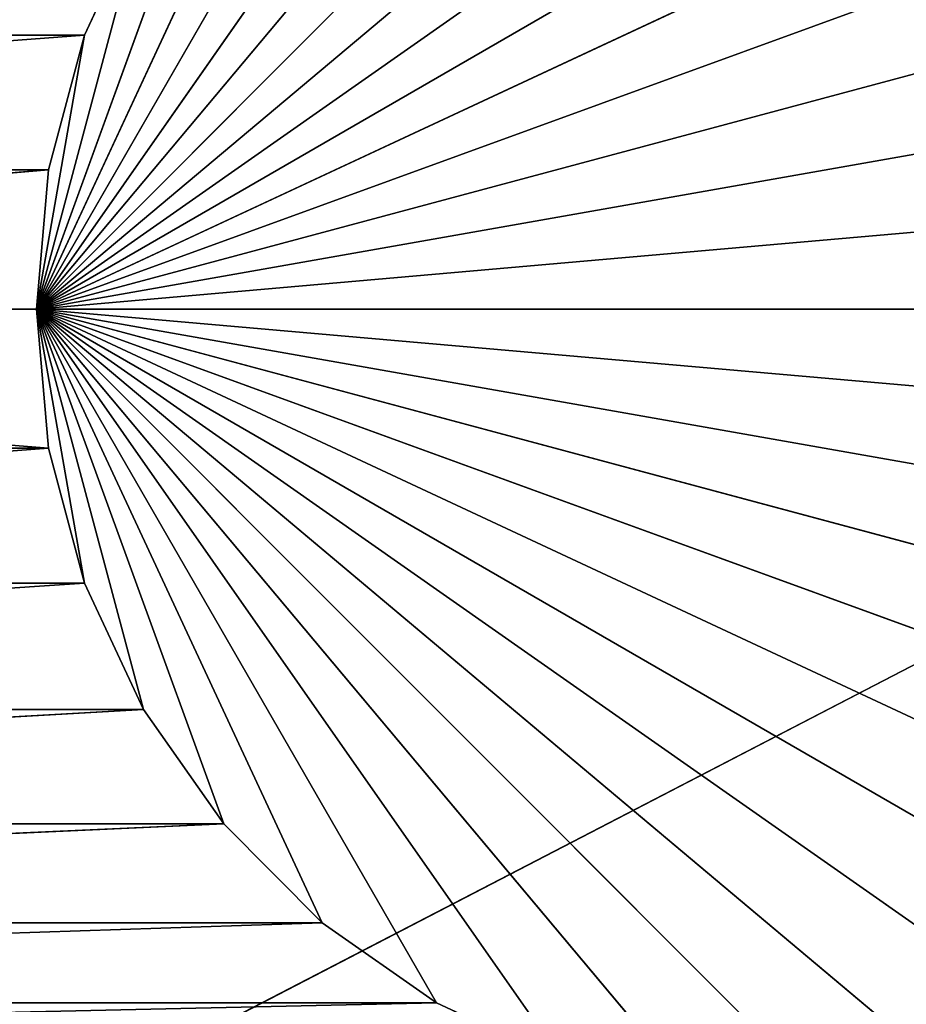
# Model space of a CAD drawing. Extents: x 226 to 378, y -30 to 313.
# Tile 160 of 256: x 290.12 to 291.81, y 240.31 to 242.19. Entities that reach past the tile are written whole.
import ezdxf

# ---------------------------------------------------------------- set-up
doc = ezdxf.new("R2010")
doc.units = 0
doc.header["$LTSCALE"] = 25.4
doc.layers.get('0').update_dxf_attribs({"color": 13, "linetype": 'CONTINUOUS'})
doc.layers.add('_NCL1_62', color=7, linetype='CONTINUOUS')
doc.layers.add('_NCL1_63', color=3, linetype='CONTINUOUS')

# ---------------------------------------------------------------- blocks, each defined once
blk = doc.blocks.new('EWON_2005CD_4005CD_COSY141')
at = {"layer": '_NCL1_62', "color": 0}
for p, q in [((114.3, 86.36, 27.94), (45.72, 50.8, 27.94)), ((114.3, 86.36, 27.94), (45.72, 50.8, 27.94)), ((87.884, 71.12, 295.148), (86.36, 72.644, 295.148)), ((87.884, 71.12, 295.148), (86.36, 72.644, 295.148)), ((87.884, 71.12, 295.148), (86.0954, 72.6209, 295.148)), ((87.884, 71.12, 295.148), (86.0954, 72.6209, 295.148)), ((87.884, 71.12, 295.148), (86.6246, 72.6209, 295.148)), ((87.884, 71.12, 295.148), (86.6246, 72.6209, 295.148)), ((87.884, 71.12, 295.148), (85.8387, 72.5521, 295.148)), ((87.884, 71.12, 295.148), (85.8387, 72.5521, 295.148)), ((87.122, 72.4398, 295.148), (86.8812, 72.5521, 295.91)), ((87.122, 72.4398, 295.148), (86.8812, 72.5521, 295.91)), ((87.122, 72.4398, 295.148), (86.8812, 72.5521, 295.148)), ((87.884, 71.12, 295.148), (86.8812, 72.5521, 295.148)), ((87.122, 72.4398, 295.148), (86.8812, 72.5521, 295.148)), ((87.884, 71.12, 295.148), (86.8812, 72.5521, 295.148)), ((87.884, 71.12, 295.148), (85.598, 72.4398, 295.148)), ((87.884, 71.12, 295.148), (85.598, 72.4398, 295.148)), ((87.122, 72.4398, 295.91), (87.122, 72.4398, 295.148)), ((87.3396, 72.2875, 295.148), (87.122, 72.4398, 295.91)), ((87.3396, 72.2875, 295.148), (87.122, 72.4398, 295.91)), ((87.3396, 72.2875, 295.148), (87.122, 72.4398, 295.148)), ((87.122, 72.4398, 295.91), (87.122, 72.4398, 295.148)), ((87.884, 71.12, 295.148), (87.122, 72.4398, 295.148)), ((87.3396, 72.2875, 295.148), (87.122, 72.4398, 295.148)), ((87.884, 71.12, 295.148), (87.122, 72.4398, 295.148)), ((87.884, 71.12, 295.148), (85.3804, 72.2875, 295.148)), ((87.884, 71.12, 295.148), (85.3804, 72.2875, 295.148)), ((87.5274, 72.0996, 295.148), (87.3396, 72.2875, 295.91)), ((87.3396, 72.2875, 295.91), (87.3396, 72.2875, 295.148)), ((87.5274, 72.0996, 295.148), (87.3396, 72.2875, 295.91)), ((87.5274, 72.0996, 295.148), (87.3396, 72.2875, 295.148)), ((87.3396, 72.2875, 295.91), (87.3396, 72.2875, 295.148)), ((87.884, 71.12, 295.148), (87.3396, 72.2875, 295.148)), ((87.5274, 72.0996, 295.148), (87.3396, 72.2875, 295.148)), ((87.884, 71.12, 295.148), (87.3396, 72.2875, 295.148)), ((87.884, 71.12, 295.148), (85.1925, 72.0996, 295.148)), ((87.884, 71.12, 295.148), (85.1925, 72.0996, 295.148)), ((87.5274, 72.0996, 295.91), (87.5274, 72.0996, 295.148)), ((87.6798, 71.882, 295.148), (87.5274, 72.0996, 295.91)), ((87.6798, 71.882, 295.148), (87.5274, 72.0996, 295.91)), ((87.6798, 71.882, 295.148), (87.5274, 72.0996, 295.148)), ((87.5274, 72.0996, 295.91), (87.5274, 72.0996, 295.148)), ((87.884, 71.12, 295.148), (87.5274, 72.0996, 295.148)), ((87.6798, 71.882, 295.148), (87.5274, 72.0996, 295.148)), ((87.884, 71.12, 295.148), (87.5274, 72.0996, 295.148)), ((87.884, 71.12, 295.148), (85.0402, 71.882, 295.148)), ((87.884, 71.12, 295.148), (85.0402, 71.882, 295.148)), ((87.6798, 71.882, 295.91), (87.6798, 71.882, 295.148)), ((87.7921, 71.6412, 295.148), (87.6798, 71.882, 295.91)), ((87.7921, 71.6412, 295.148), (87.6798, 71.882, 295.91)), ((87.7921, 71.6412, 295.148), (87.6798, 71.882, 295.148)), ((87.6798, 71.882, 295.91), (87.6798, 71.882, 295.148)), ((87.884, 71.12, 295.148), (87.6798, 71.882, 295.148)), ((87.7921, 71.6412, 295.148), (87.6798, 71.882, 295.148)), ((87.884, 71.12, 295.148), (87.6798, 71.882, 295.148)), ((87.884, 71.12, 295.148), (84.9279, 71.6412, 295.148)), ((87.884, 71.12, 295.148), (84.9279, 71.6412, 295.148)), ((87.7921, 71.6412, 295.91), (87.7921, 71.6412, 295.148)), ((87.8608, 71.3846, 295.148), (87.7921, 71.6412, 295.91)), ((87.8608, 71.3846, 295.148), (87.7921, 71.6412, 295.91)), ((87.8608, 71.3846, 295.148), (87.7921, 71.6412, 295.148)), ((87.7921, 71.6412, 295.91), (87.7921, 71.6412, 295.148)), ((87.884, 71.12, 295.148), (87.7921, 71.6412, 295.148)), ((87.8608, 71.3846, 295.148), (87.7921, 71.6412, 295.148)), ((87.884, 71.12, 295.148), (87.7921, 71.6412, 295.148)), ((87.884, 71.12, 295.148), (84.8591, 71.3846, 295.148)), ((87.884, 71.12, 295.148), (84.8591, 71.3846, 295.148)), ((87.884, 71.12, 295.148), (87.8608, 71.3846, 295.91)), ((87.8608, 71.3846, 295.91), (87.8608, 71.3846, 295.148)), ((87.884, 71.12, 295.148), (87.8608, 71.3846, 295.91)), ((87.884, 71.12, 295.148), (87.8608, 71.3846, 295.148)), ((87.8608, 71.3846, 295.91), (87.8608, 71.3846, 295.148)), ((87.884, 71.12, 295.148), (87.8608, 71.3846, 295.148)), ((87.884, 71.12, 295.148), (84.836, 71.12, 295.148)), ((87.884, 71.12, 295.148), (84.836, 71.12, 295.148)), ((87.884, 71.12, 295.148), (84.8591, 70.8554, 295.148)), ((87.884, 71.12, 295.148), (84.8591, 70.8554, 295.148)), ((87.884, 71.12, 295.148), (84.9279, 70.5988, 295.148)), ((87.884, 71.12, 295.148), (84.9279, 70.5988, 295.148)), ((87.884, 71.12, 295.148), (85.0402, 70.358, 295.148)), ((87.884, 71.12, 295.148), (85.0402, 70.358, 295.148)), ((87.884, 71.12, 295.148), (85.1925, 70.1404, 295.148)), ((87.884, 71.12, 295.148), (85.1925, 70.1404, 295.148)), ((87.884, 71.12, 295.148), (85.3804, 69.9525, 295.148)), ((87.884, 71.12, 295.148), (85.3804, 69.9525, 295.148)), ((87.884, 71.12, 295.148), (85.598, 69.8002, 295.148)), ((87.884, 71.12, 295.148), (85.598, 69.8002, 295.148)), ((87.884, 71.12, 295.148), (85.8387, 69.6879, 295.148)), ((87.884, 71.12, 295.148), (85.8387, 69.6879, 295.148)), ((87.884, 71.12, 295.148), (86.0954, 69.6192, 295.148)), ((87.884, 71.12, 295.148), (86.0954, 69.6192, 295.148)), ((87.884, 71.12, 295.148), (86.36, 69.596, 295.148)), ((87.884, 71.12, 295.148), (86.36, 69.596, 295.148)), ((87.884, 71.12, 295.148), (86.6246, 69.6192, 295.148)), ((87.884, 71.12, 295.148), (86.6246, 69.6192, 295.148)), ((87.884, 71.12, 295.148), (86.8812, 69.6879, 295.148)), ((87.884, 71.12, 295.148), (86.8812, 69.6879, 295.148)), ((87.884, 71.12, 295.148), (87.122, 69.8002, 295.148)), ((87.884, 71.12, 295.148), (87.122, 69.8002, 295.148)), ((87.884, 71.12, 295.148), (87.3396, 69.9525, 295.148)), ((87.884, 71.12, 295.148), (87.3396, 69.9525, 295.148)), ((87.884, 71.12, 295.148), (87.5274, 70.1404, 295.148)), ((87.884, 71.12, 295.148), (87.5274, 70.1404, 295.148)), ((87.884, 71.12, 295.148), (87.6798, 70.358, 295.148)), ((87.884, 71.12, 295.148), (87.6798, 70.358, 295.148)), ((87.884, 71.12, 295.148), (87.7921, 70.5988, 295.148)), ((87.884, 71.12, 295.148), (87.7921, 70.5988, 295.148)), ((87.8608, 70.8554, 295.91), (87.884, 71.12, 295.148)), ((87.8608, 70.8554, 295.91), (87.884, 71.12, 295.148)), ((87.8608, 70.8554, 295.148), (87.884, 71.12, 295.148)), ((87.8608, 70.8554, 295.148), (87.884, 71.12, 295.148)), ((87.884, 71.12, 295.148), (87.884, 71.12, 295.91)), ((87.884, 71.12, 295.148), (87.884, 71.12, 295.91)), ((87.7921, 70.5988, 295.148), (87.8608, 70.8554, 295.91)), ((87.7921, 70.5988, 295.148), (87.8608, 70.8554, 295.91)), ((87.7921, 70.5988, 295.148), (87.8608, 70.8554, 295.148)), ((87.7921, 70.5988, 295.148), (87.8608, 70.8554, 295.148)), ((87.8608, 70.8554, 295.91), (87.8608, 70.8554, 295.148)), ((87.8608, 70.8554, 295.91), (87.8608, 70.8554, 295.148)), ((87.6798, 70.358, 295.148), (87.7921, 70.5988, 295.91)), ((87.6798, 70.358, 295.148), (87.7921, 70.5988, 295.91)), ((87.6798, 70.358, 295.148), (87.7921, 70.5988, 295.148)), ((87.6798, 70.358, 295.148), (87.7921, 70.5988, 295.148)), ((87.7921, 70.5988, 295.91), (87.7921, 70.5988, 295.148)), ((87.7921, 70.5988, 295.91), (87.7921, 70.5988, 295.148))]:
    blk.add_line(p, q, dxfattribs=at)
at = {"layer": '_NCL1_63', "color": 0}
for p, q in [((86.8812, 72.5521, 295.91), (87.122, 72.4398, 295.91)), ((86.8812, 72.5521, 295.91), (87.122, 72.4398, 295.91)), ((92.1887, 72.5521, 295.91), (87.122, 72.4398, 295.91)), ((92.1887, 72.5521, 295.91), (87.122, 72.4398, 295.91)), ((87.122, 72.4398, 295.91), (87.3396, 72.2875, 295.91)), ((87.122, 72.4398, 295.91), (87.3396, 72.2875, 295.91)), ((87.122, 72.4398, 295.91), (91.948, 72.4398, 295.91)), ((87.122, 72.4398, 295.91), (91.948, 72.4398, 295.91)), ((91.948, 72.4398, 295.91), (87.3396, 72.2875, 295.91)), ((91.948, 72.4398, 295.91), (87.3396, 72.2875, 295.91)), ((87.3396, 72.2875, 295.91), (87.5274, 72.0996, 295.91)), ((87.3396, 72.2875, 295.91), (87.5274, 72.0996, 295.91)), ((87.3396, 72.2875, 295.91), (91.7304, 72.2875, 295.91)), ((87.3396, 72.2875, 295.91), (91.7304, 72.2875, 295.91)), ((91.7304, 72.2875, 295.91), (87.5274, 72.0996, 295.91)), ((91.7304, 72.2875, 295.91), (87.5274, 72.0996, 295.91)), ((87.5274, 72.0996, 295.91), (87.6798, 71.882, 295.91)), ((87.5274, 72.0996, 295.91), (87.6798, 71.882, 295.91)), ((87.5274, 72.0996, 295.91), (91.5425, 72.0996, 295.91)), ((87.5274, 72.0996, 295.91), (91.5425, 72.0996, 295.91)), ((91.5425, 72.0996, 295.91), (87.6798, 71.882, 295.91)), ((91.5425, 72.0996, 295.91), (87.6798, 71.882, 295.91)), ((87.6798, 71.882, 295.91), (87.7921, 71.6412, 295.91)), ((87.6798, 71.882, 295.91), (87.7921, 71.6412, 295.91)), ((87.6798, 71.882, 295.91), (91.3902, 71.882, 295.91)), ((87.6798, 71.882, 295.91), (91.3902, 71.882, 295.91)), ((91.3902, 71.882, 295.91), (87.7921, 71.6412, 295.91)), ((91.3902, 71.882, 295.91), (87.7921, 71.6412, 295.91)), ((87.7921, 71.6412, 295.91), (87.8608, 71.3846, 295.91)), ((87.7921, 71.6412, 295.91), (87.8608, 71.3846, 295.91)), ((87.7921, 71.6412, 295.91), (91.2779, 71.6412, 295.91)), ((87.7921, 71.6412, 295.91), (91.2779, 71.6412, 295.91)), ((91.2779, 71.6412, 295.91), (87.8608, 71.3846, 295.91)), ((91.2779, 71.6412, 295.91), (87.8608, 71.3846, 295.91)), ((87.8608, 71.3846, 295.91), (87.884, 71.12, 295.91)), ((87.8608, 71.3846, 295.91), (87.884, 71.12, 295.91)), ((87.8608, 71.3846, 295.91), (91.186, 71.12, 295.91)), ((87.8608, 71.3846, 295.91), (91.186, 71.12, 295.91)), ((87.8608, 71.3846, 295.91), (91.2091, 71.3846, 295.91)), ((87.8608, 71.3846, 295.91), (91.2091, 71.3846, 295.91)), ((87.884, 71.12, 295.91), (87.8608, 70.8554, 295.91)), ((87.884, 71.12, 295.91), (87.8608, 70.8554, 295.91)), ((91.186, 71.12, 295.91), (87.8608, 70.8554, 295.91)), ((91.186, 71.12, 295.91), (87.8608, 70.8554, 295.91)), ((87.884, 71.12, 295.91), (91.186, 71.12, 295.91)), ((87.884, 71.12, 295.91), (91.186, 71.12, 295.91)), ((87.8608, 70.8554, 295.91), (87.7921, 70.5988, 295.91)), ((87.8608, 70.8554, 295.91), (87.7921, 70.5988, 295.91)), ((91.2091, 70.8554, 295.91), (87.7921, 70.5988, 295.91)), ((91.2091, 70.8554, 295.91), (87.7921, 70.5988, 295.91)), ((87.8608, 70.8554, 295.91), (91.2091, 70.8554, 295.91)), ((87.8608, 70.8554, 295.91), (91.2091, 70.8554, 295.91)), ((87.7921, 70.5988, 295.91), (87.6798, 70.358, 295.91)), ((87.7921, 70.5988, 295.91), (87.6798, 70.358, 295.91)), ((87.7921, 70.5988, 295.91), (91.2779, 70.5988, 295.91)), ((87.7921, 70.5988, 295.91), (91.2779, 70.5988, 295.91))]:
    blk.add_line(p, q, dxfattribs=at)
at = {"layer": '_NCL1_62', "color": 7}
mesh = blk.add_polyface(dxfattribs=at)
corners = [(119.38, 20.32, 27.94), (114.3, 86.36, 27.94), (45.72, 50.8, 27.94)]
mesh.append_faces([[corners[k] for k in face] for face in [(0, 1, 2)]], dxfattribs={"color": 7})
mesh = blk.add_polyface(dxfattribs=at)
corners = [(114.3, 86.36, 27.94), (45.72, 58.42, 27.94), (45.72, 50.8, 27.94)]
mesh.append_faces([[corners[k] for k in face] for face in [(0, 1, 2)]], dxfattribs={"color": 7})
mesh = blk.add_polyface(dxfattribs=at)
corners = [(114.3, 86.36, 27.94), (45.72, 63.5, 27.94), (45.72, 58.42, 27.94)]
mesh.append_faces([[corners[k] for k in face] for face in [(0, 1, 2)]], dxfattribs={"color": 7})
mesh = blk.add_polyface(dxfattribs=at)
corners = [(114.3, 86.36, 27.94), (45.72, 71.12, 27.94), (45.72, 63.5, 27.94)]
mesh.append_faces([[corners[k] for k in face] for face in [(0, 1, 2)]], dxfattribs={"color": 7})
mesh = blk.add_polyface(dxfattribs=at)
corners = [(114.3, 86.36, 27.94), (45.72, 76.2, 27.94), (45.72, 71.12, 27.94)]
mesh.append_faces([[corners[k] for k in face] for face in [(0, 1, 2)]], dxfattribs={"color": 7})
mesh = blk.add_polyface(dxfattribs=at)
corners = [(87.884, 71.12, 295.148), (86.0954, 72.6209, 295.148), (86.36, 72.644, 295.148)]
mesh.append_faces([[corners[k] for k in face] for face in [(0, 1, 2)]], dxfattribs={"color": 7})
mesh = blk.add_polyface(dxfattribs=at)
corners = [(87.884, 71.12, 295.148), (86.36, 72.644, 295.148), (86.6246, 72.6209, 295.148)]
mesh.append_faces([[corners[k] for k in face] for face in [(0, 1, 2)]], dxfattribs={"color": 7})
mesh = blk.add_polyface(dxfattribs=at)
corners = [(87.884, 71.12, 295.148), (85.8387, 72.5521, 295.148), (86.0954, 72.6209, 295.148)]
mesh.append_faces([[corners[k] for k in face] for face in [(0, 1, 2)]], dxfattribs={"color": 7})
mesh = blk.add_polyface(dxfattribs=at)
corners = [(87.884, 71.12, 295.148), (86.6246, 72.6209, 295.148), (86.8812, 72.5521, 295.148)]
mesh.append_faces([[corners[k] for k in face] for face in [(0, 1, 2)]], dxfattribs={"color": 7})
mesh = blk.add_polyface(dxfattribs=at)
corners = [(87.884, 71.12, 295.148), (85.598, 72.4398, 295.148), (85.8387, 72.5521, 295.148)]
mesh.append_faces([[corners[k] for k in face] for face in [(0, 1, 2)]], dxfattribs={"color": 7})
mesh = blk.add_polyface(dxfattribs=at)
corners = [(87.122, 72.4398, 295.91), (87.122, 72.4398, 295.148), (86.8812, 72.5521, 295.91)]
mesh.append_faces([[corners[k] for k in face] for face in [(0, 1, 2)]], dxfattribs={"color": 7})
mesh = blk.add_polyface(dxfattribs=at)
corners = [(86.8812, 72.5521, 295.91), (87.122, 72.4398, 295.148), (86.8812, 72.5521, 295.148)]
mesh.append_faces([[corners[k] for k in face] for face in [(0, 1, 2)]], dxfattribs={"color": 7})
mesh = blk.add_polyface(dxfattribs=at)
corners = [(87.884, 71.12, 295.148), (86.8812, 72.5521, 295.148), (87.122, 72.4398, 295.148)]
mesh.append_faces([[corners[k] for k in face] for face in [(0, 1, 2)]], dxfattribs={"color": 7})
mesh = blk.add_polyface(dxfattribs=at)
corners = [(87.884, 71.12, 295.148), (85.3804, 72.2875, 295.148), (85.598, 72.4398, 295.148)]
mesh.append_faces([[corners[k] for k in face] for face in [(0, 1, 2)]], dxfattribs={"color": 7})
mesh = blk.add_polyface(dxfattribs=at)
corners = [(87.3396, 72.2875, 295.91), (87.3396, 72.2875, 295.148), (87.122, 72.4398, 295.91)]
mesh.append_faces([[corners[k] for k in face] for face in [(0, 1, 2)]], dxfattribs={"color": 7})
mesh = blk.add_polyface(dxfattribs=at)
corners = [(87.122, 72.4398, 295.91), (87.3396, 72.2875, 295.148), (87.122, 72.4398, 295.148)]
mesh.append_faces([[corners[k] for k in face] for face in [(0, 1, 2)]], dxfattribs={"color": 7})
mesh = blk.add_polyface(dxfattribs=at)
corners = [(87.884, 71.12, 295.148), (87.122, 72.4398, 295.148), (87.3396, 72.2875, 295.148)]
mesh.append_faces([[corners[k] for k in face] for face in [(0, 1, 2)]], dxfattribs={"color": 7})
mesh = blk.add_polyface(dxfattribs=at)
corners = [(87.884, 71.12, 295.148), (85.1925, 72.0996, 295.148), (85.3804, 72.2875, 295.148)]
mesh.append_faces([[corners[k] for k in face] for face in [(0, 1, 2)]], dxfattribs={"color": 7})
mesh = blk.add_polyface(dxfattribs=at)
corners = [(87.3396, 72.2875, 295.91), (87.5274, 72.0996, 295.91), (87.5274, 72.0996, 295.148)]
mesh.append_faces([[corners[k] for k in face] for face in [(0, 1, 2)]], dxfattribs={"color": 7})
mesh = blk.add_polyface(dxfattribs=at)
corners = [(87.3396, 72.2875, 295.91), (87.5274, 72.0996, 295.148), (87.3396, 72.2875, 295.148)]
mesh.append_faces([[corners[k] for k in face] for face in [(0, 1, 2)]], dxfattribs={"color": 7})
mesh = blk.add_polyface(dxfattribs=at)
corners = [(87.884, 71.12, 295.148), (87.3396, 72.2875, 295.148), (87.5274, 72.0996, 295.148)]
mesh.append_faces([[corners[k] for k in face] for face in [(0, 1, 2)]], dxfattribs={"color": 7})
mesh = blk.add_polyface(dxfattribs=at)
corners = [(87.884, 71.12, 295.148), (85.0402, 71.882, 295.148), (85.1925, 72.0996, 295.148)]
mesh.append_faces([[corners[k] for k in face] for face in [(0, 1, 2)]], dxfattribs={"color": 7})
mesh = blk.add_polyface(dxfattribs=at)
corners = [(87.5274, 72.0996, 295.91), (87.6798, 71.882, 295.91), (87.6798, 71.882, 295.148)]
mesh.append_faces([[corners[k] for k in face] for face in [(0, 1, 2)]], dxfattribs={"color": 7})
mesh = blk.add_polyface(dxfattribs=at)
corners = [(87.5274, 72.0996, 295.91), (87.6798, 71.882, 295.148), (87.5274, 72.0996, 295.148)]
mesh.append_faces([[corners[k] for k in face] for face in [(0, 1, 2)]], dxfattribs={"color": 7})
mesh = blk.add_polyface(dxfattribs=at)
corners = [(87.884, 71.12, 295.148), (87.5274, 72.0996, 295.148), (87.6798, 71.882, 295.148)]
mesh.append_faces([[corners[k] for k in face] for face in [(0, 1, 2)]], dxfattribs={"color": 7})
mesh = blk.add_polyface(dxfattribs=at)
corners = [(87.884, 71.12, 295.148), (84.9279, 71.6412, 295.148), (85.0402, 71.882, 295.148)]
mesh.append_faces([[corners[k] for k in face] for face in [(0, 1, 2)]], dxfattribs={"color": 7})
mesh = blk.add_polyface(dxfattribs=at)
corners = [(87.6798, 71.882, 295.91), (87.7921, 71.6412, 295.91), (87.7921, 71.6412, 295.148)]
mesh.append_faces([[corners[k] for k in face] for face in [(0, 1, 2)]], dxfattribs={"color": 7})
mesh = blk.add_polyface(dxfattribs=at)
corners = [(87.6798, 71.882, 295.91), (87.7921, 71.6412, 295.148), (87.6798, 71.882, 295.148)]
mesh.append_faces([[corners[k] for k in face] for face in [(0, 1, 2)]], dxfattribs={"color": 7})
mesh = blk.add_polyface(dxfattribs=at)
corners = [(87.884, 71.12, 295.148), (87.6798, 71.882, 295.148), (87.7921, 71.6412, 295.148)]
mesh.append_faces([[corners[k] for k in face] for face in [(0, 1, 2)]], dxfattribs={"color": 7})
mesh = blk.add_polyface(dxfattribs=at)
corners = [(87.884, 71.12, 295.148), (84.8591, 71.3846, 295.148), (84.9279, 71.6412, 295.148)]
mesh.append_faces([[corners[k] for k in face] for face in [(0, 1, 2)]], dxfattribs={"color": 7})
mesh = blk.add_polyface(dxfattribs=at)
corners = [(87.7921, 71.6412, 295.91), (87.8608, 71.3846, 295.91), (87.8608, 71.3846, 295.148)]
mesh.append_faces([[corners[k] for k in face] for face in [(0, 1, 2)]], dxfattribs={"color": 7})
mesh = blk.add_polyface(dxfattribs=at)
corners = [(87.7921, 71.6412, 295.91), (87.8608, 71.3846, 295.148), (87.7921, 71.6412, 295.148)]
mesh.append_faces([[corners[k] for k in face] for face in [(0, 1, 2)]], dxfattribs={"color": 7})
mesh = blk.add_polyface(dxfattribs=at)
corners = [(87.884, 71.12, 295.148), (87.7921, 71.6412, 295.148), (87.8608, 71.3846, 295.148)]
mesh.append_faces([[corners[k] for k in face] for face in [(0, 1, 2)]], dxfattribs={"color": 7})
mesh = blk.add_polyface(dxfattribs=at)
corners = [(87.884, 71.12, 295.148), (84.836, 71.12, 295.148), (84.8591, 71.3846, 295.148)]
mesh.append_faces([[corners[k] for k in face] for face in [(0, 1, 2)]], dxfattribs={"color": 7})
mesh = blk.add_polyface(dxfattribs=at)
corners = [(87.8608, 71.3846, 295.91), (87.884, 71.12, 295.91), (87.884, 71.12, 295.148)]
mesh.append_faces([[corners[k] for k in face] for face in [(0, 1, 2)]], dxfattribs={"color": 7})
mesh = blk.add_polyface(dxfattribs=at)
corners = [(87.8608, 71.3846, 295.91), (87.884, 71.12, 295.148), (87.8608, 71.3846, 295.148)]
mesh.append_faces([[corners[k] for k in face] for face in [(0, 1, 2)]], dxfattribs={"color": 7})
mesh = blk.add_polyface(dxfattribs=at)
corners = [(87.884, 71.12, 295.148), (84.8591, 70.8554, 295.148), (84.836, 71.12, 295.148)]
mesh.append_faces([[corners[k] for k in face] for face in [(0, 1, 2)]], dxfattribs={"color": 7})
mesh = blk.add_polyface(dxfattribs=at)
corners = [(87.884, 71.12, 295.148), (84.9279, 70.5988, 295.148), (84.8591, 70.8554, 295.148)]
mesh.append_faces([[corners[k] for k in face] for face in [(0, 1, 2)]], dxfattribs={"color": 7})
mesh = blk.add_polyface(dxfattribs=at)
corners = [(87.884, 71.12, 295.148), (85.0402, 70.358, 295.148), (84.9279, 70.5988, 295.148)]
mesh.append_faces([[corners[k] for k in face] for face in [(0, 1, 2)]], dxfattribs={"color": 7})
mesh = blk.add_polyface(dxfattribs=at)
corners = [(87.884, 71.12, 295.148), (85.1925, 70.1404, 295.148), (85.0402, 70.358, 295.148)]
mesh.append_faces([[corners[k] for k in face] for face in [(0, 1, 2)]], dxfattribs={"color": 7})
mesh = blk.add_polyface(dxfattribs=at)
corners = [(87.884, 71.12, 295.148), (85.3804, 69.9525, 295.148), (85.1925, 70.1404, 295.148)]
mesh.append_faces([[corners[k] for k in face] for face in [(0, 1, 2)]], dxfattribs={"color": 7})
mesh = blk.add_polyface(dxfattribs=at)
corners = [(87.884, 71.12, 295.148), (85.598, 69.8002, 295.148), (85.3804, 69.9525, 295.148)]
mesh.append_faces([[corners[k] for k in face] for face in [(0, 1, 2)]], dxfattribs={"color": 7})
mesh = blk.add_polyface(dxfattribs=at)
corners = [(87.884, 71.12, 295.148), (85.8387, 69.6879, 295.148), (85.598, 69.8002, 295.148)]
mesh.append_faces([[corners[k] for k in face] for face in [(0, 1, 2)]], dxfattribs={"color": 7})
mesh = blk.add_polyface(dxfattribs=at)
corners = [(87.884, 71.12, 295.148), (86.0954, 69.6192, 295.148), (85.8387, 69.6879, 295.148)]
mesh.append_faces([[corners[k] for k in face] for face in [(0, 1, 2)]], dxfattribs={"color": 7})
mesh = blk.add_polyface(dxfattribs=at)
corners = [(87.884, 71.12, 295.148), (86.36, 69.596, 295.148), (86.0954, 69.6192, 295.148)]
mesh.append_faces([[corners[k] for k in face] for face in [(0, 1, 2)]], dxfattribs={"color": 7})
mesh = blk.add_polyface(dxfattribs=at)
corners = [(87.884, 71.12, 295.148), (86.6246, 69.6192, 295.148), (86.36, 69.596, 295.148)]
mesh.append_faces([[corners[k] for k in face] for face in [(0, 1, 2)]], dxfattribs={"color": 7})
mesh = blk.add_polyface(dxfattribs=at)
corners = [(87.884, 71.12, 295.148), (86.8812, 69.6879, 295.148), (86.6246, 69.6192, 295.148)]
mesh.append_faces([[corners[k] for k in face] for face in [(0, 1, 2)]], dxfattribs={"color": 7})
mesh = blk.add_polyface(dxfattribs=at)
corners = [(87.884, 71.12, 295.148), (87.122, 69.8002, 295.148), (86.8812, 69.6879, 295.148)]
mesh.append_faces([[corners[k] for k in face] for face in [(0, 1, 2)]], dxfattribs={"color": 7})
mesh = blk.add_polyface(dxfattribs=at)
corners = [(87.884, 71.12, 295.148), (87.3396, 69.9525, 295.148), (87.122, 69.8002, 295.148)]
mesh.append_faces([[corners[k] for k in face] for face in [(0, 1, 2)]], dxfattribs={"color": 7})
mesh = blk.add_polyface(dxfattribs=at)
corners = [(87.884, 71.12, 295.148), (87.5274, 70.1404, 295.148), (87.3396, 69.9525, 295.148)]
mesh.append_faces([[corners[k] for k in face] for face in [(0, 1, 2)]], dxfattribs={"color": 7})
mesh = blk.add_polyface(dxfattribs=at)
corners = [(87.884, 71.12, 295.148), (87.6798, 70.358, 295.148), (87.5274, 70.1404, 295.148)]
mesh.append_faces([[corners[k] for k in face] for face in [(0, 1, 2)]], dxfattribs={"color": 7})
mesh = blk.add_polyface(dxfattribs=at)
corners = [(87.884, 71.12, 295.148), (87.7921, 70.5988, 295.148), (87.6798, 70.358, 295.148)]
mesh.append_faces([[corners[k] for k in face] for face in [(0, 1, 2)]], dxfattribs={"color": 7})
mesh = blk.add_polyface(dxfattribs=at)
corners = [(87.884, 71.12, 295.148), (87.8608, 70.8554, 295.148), (87.7921, 70.5988, 295.148)]
mesh.append_faces([[corners[k] for k in face] for face in [(0, 1, 2)]], dxfattribs={"color": 7})
mesh = blk.add_polyface(dxfattribs=at)
corners = [(87.884, 71.12, 295.91), (87.8608, 70.8554, 295.91), (87.884, 71.12, 295.148)]
mesh.append_faces([[corners[k] for k in face] for face in [(0, 1, 2)]], dxfattribs={"color": 7})
mesh = blk.add_polyface(dxfattribs=at)
corners = [(87.884, 71.12, 295.148), (87.8608, 70.8554, 295.91), (87.8608, 70.8554, 295.148)]
mesh.append_faces([[corners[k] for k in face] for face in [(0, 1, 2)]], dxfattribs={"color": 7})
mesh = blk.add_polyface(dxfattribs=at)
corners = [(87.8608, 70.8554, 295.91), (87.7921, 70.5988, 295.91), (87.7921, 70.5988, 295.148)]
mesh.append_faces([[corners[k] for k in face] for face in [(0, 1, 2)]], dxfattribs={"color": 7})
mesh = blk.add_polyface(dxfattribs=at)
corners = [(87.8608, 70.8554, 295.91), (87.7921, 70.5988, 295.148), (87.8608, 70.8554, 295.148)]
mesh.append_faces([[corners[k] for k in face] for face in [(0, 1, 2)]], dxfattribs={"color": 7})
mesh = blk.add_polyface(dxfattribs=at)
corners = [(87.7921, 70.5988, 295.91), (87.6798, 70.358, 295.91), (87.6798, 70.358, 295.148)]
mesh.append_faces([[corners[k] for k in face] for face in [(0, 1, 2)]], dxfattribs={"color": 7})
mesh = blk.add_polyface(dxfattribs=at)
corners = [(87.7921, 70.5988, 295.91), (87.6798, 70.358, 295.148), (87.7921, 70.5988, 295.148)]
mesh.append_faces([[corners[k] for k in face] for face in [(0, 1, 2)]], dxfattribs={"color": 7})
at = {"layer": '_NCL1_63', "color": 3}
mesh = blk.add_polyface(dxfattribs=at)
corners = [(92.1887, 72.5521, 295.91), (87.122, 72.4398, 295.91), (86.8812, 72.5521, 295.91)]
mesh.append_faces([[corners[k] for k in face] for face in [(0, 1, 2)]], dxfattribs={"color": 3})
mesh = blk.add_polyface(dxfattribs=at)
corners = [(92.1887, 72.5521, 295.91), (91.948, 72.4398, 295.91), (87.122, 72.4398, 295.91)]
mesh.append_faces([[corners[k] for k in face] for face in [(0, 1, 2)]], dxfattribs={"color": 3})
mesh = blk.add_polyface(dxfattribs=at)
corners = [(91.948, 72.4398, 295.91), (87.3396, 72.2875, 295.91), (87.122, 72.4398, 295.91)]
mesh.append_faces([[corners[k] for k in face] for face in [(0, 1, 2)]], dxfattribs={"color": 3})
mesh = blk.add_polyface(dxfattribs=at)
corners = [(91.948, 72.4398, 295.91), (91.7304, 72.2875, 295.91), (87.3396, 72.2875, 295.91)]
mesh.append_faces([[corners[k] for k in face] for face in [(0, 1, 2)]], dxfattribs={"color": 3})
mesh = blk.add_polyface(dxfattribs=at)
corners = [(91.7304, 72.2875, 295.91), (87.5274, 72.0996, 295.91), (87.3396, 72.2875, 295.91)]
mesh.append_faces([[corners[k] for k in face] for face in [(0, 1, 2)]], dxfattribs={"color": 3})
mesh = blk.add_polyface(dxfattribs=at)
corners = [(91.7304, 72.2875, 295.91), (91.5425, 72.0996, 295.91), (87.5274, 72.0996, 295.91)]
mesh.append_faces([[corners[k] for k in face] for face in [(0, 1, 2)]], dxfattribs={"color": 3})
mesh = blk.add_polyface(dxfattribs=at)
corners = [(91.5425, 72.0996, 295.91), (87.6798, 71.882, 295.91), (87.5274, 72.0996, 295.91)]
mesh.append_faces([[corners[k] for k in face] for face in [(0, 1, 2)]], dxfattribs={"color": 3})
mesh = blk.add_polyface(dxfattribs=at)
corners = [(91.5425, 72.0996, 295.91), (91.3902, 71.882, 295.91), (87.6798, 71.882, 295.91)]
mesh.append_faces([[corners[k] for k in face] for face in [(0, 1, 2)]], dxfattribs={"color": 3})
mesh = blk.add_polyface(dxfattribs=at)
corners = [(91.3902, 71.882, 295.91), (87.7921, 71.6412, 295.91), (87.6798, 71.882, 295.91)]
mesh.append_faces([[corners[k] for k in face] for face in [(0, 1, 2)]], dxfattribs={"color": 3})
mesh = blk.add_polyface(dxfattribs=at)
corners = [(91.3902, 71.882, 295.91), (91.2779, 71.6412, 295.91), (87.7921, 71.6412, 295.91)]
mesh.append_faces([[corners[k] for k in face] for face in [(0, 1, 2)]], dxfattribs={"color": 3})
mesh = blk.add_polyface(dxfattribs=at)
corners = [(91.2779, 71.6412, 295.91), (87.8608, 71.3846, 295.91), (87.7921, 71.6412, 295.91)]
mesh.append_faces([[corners[k] for k in face] for face in [(0, 1, 2)]], dxfattribs={"color": 3})
mesh = blk.add_polyface(dxfattribs=at)
corners = [(91.2779, 71.6412, 295.91), (91.2091, 71.3846, 295.91), (87.8608, 71.3846, 295.91)]
mesh.append_faces([[corners[k] for k in face] for face in [(0, 1, 2)]], dxfattribs={"color": 3})
mesh = blk.add_polyface(dxfattribs=at)
corners = [(91.186, 71.12, 295.91), (87.884, 71.12, 295.91), (87.8608, 71.3846, 295.91)]
mesh.append_faces([[corners[k] for k in face] for face in [(0, 1, 2)]], dxfattribs={"color": 3})
mesh = blk.add_polyface(dxfattribs=at)
corners = [(91.2091, 71.3846, 295.91), (91.186, 71.12, 295.91), (87.8608, 71.3846, 295.91)]
mesh.append_faces([[corners[k] for k in face] for face in [(0, 1, 2)]], dxfattribs={"color": 3})
mesh = blk.add_polyface(dxfattribs=at)
corners = [(91.186, 71.12, 295.91), (87.8608, 70.8554, 295.91), (87.884, 71.12, 295.91)]
mesh.append_faces([[corners[k] for k in face] for face in [(0, 1, 2)]], dxfattribs={"color": 3})
mesh = blk.add_polyface(dxfattribs=at)
corners = [(91.2091, 70.8554, 295.91), (87.8608, 70.8554, 295.91), (91.186, 71.12, 295.91)]
mesh.append_faces([[corners[k] for k in face] for face in [(0, 1, 2)]], dxfattribs={"color": 3})
mesh = blk.add_polyface(dxfattribs=at)
corners = [(91.2091, 70.8554, 295.91), (87.7921, 70.5988, 295.91), (87.8608, 70.8554, 295.91)]
mesh.append_faces([[corners[k] for k in face] for face in [(0, 1, 2)]], dxfattribs={"color": 3})
mesh = blk.add_polyface(dxfattribs=at)
corners = [(91.2779, 70.5988, 295.91), (87.7921, 70.5988, 295.91), (91.2091, 70.8554, 295.91)]
mesh.append_faces([[corners[k] for k in face] for face in [(0, 1, 2)]], dxfattribs={"color": 3})
mesh = blk.add_polyface(dxfattribs=at)
corners = [(91.2779, 70.5988, 295.91), (87.6798, 70.358, 295.91), (87.7921, 70.5988, 295.91)]
mesh.append_faces([[corners[k] for k in face] for face in [(0, 1, 2)]], dxfattribs={"color": 3})
mesh = blk.add_polyface(dxfattribs=at)
corners = [(91.3902, 70.358, 295.91), (87.6798, 70.358, 295.91), (91.2779, 70.5988, 295.91)]
mesh.append_faces([[corners[k] for k in face] for face in [(0, 1, 2)]], dxfattribs={"color": 3})

msp = doc.modelspace()

# ---------------------------------------------------------------- block references
at = {"color": 0, "rotation": 179.9999999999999}
msp.add_blockref('EWON_2005CD_4005CD_COSY141', (378.0374, 312.7553), dxfattribs=at)

doc.saveas('drawing.dxf')
